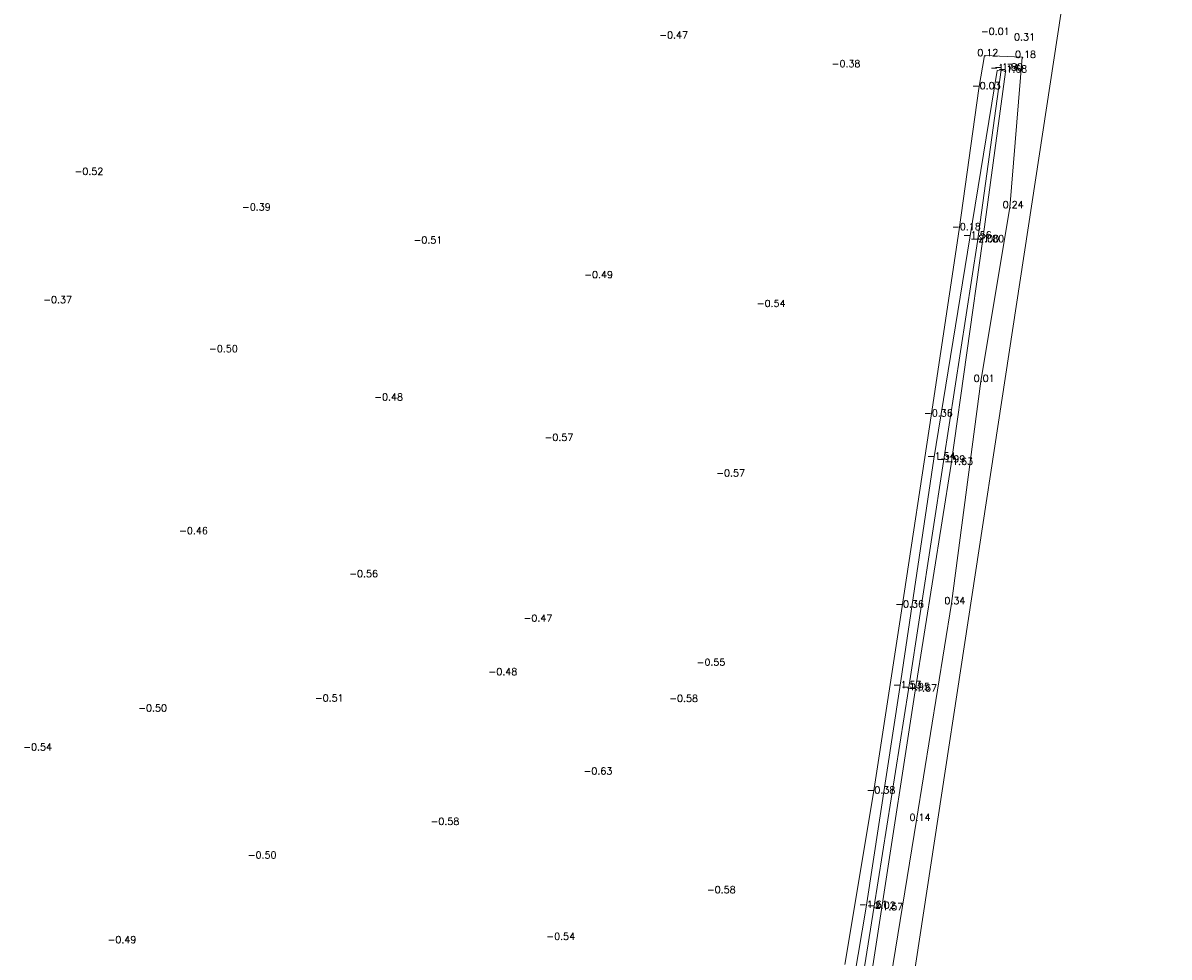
# Model space of a CAD drawing. Header units: metres. Extents: x 102665 to 103901, y 415762 to 419767.
# Tile 89 of 93: x 103659 to 103823, y 419426 to 419560. Entities that reach past the tile are written whole.
import ezdxf

# ---------------------------------------------------------------- set-up
doc = ezdxf.new("R2010")
doc.units = ezdxf.units.M
doc.header["$MEASUREMENT"] = 0
for name, color, linetype, lineweight in [('DTM-Bodemsloot', 162, 'Continuous', 0), ('DTM-Hoogtecijfer', 7, 'Continuous', 0), ('DTM_27-12-2009_terrestrisch', 97, 'Continuous', 0), ('DTM_talud', 94, 'Continuous', 0)]:
    doc.layers.add(name, color=color, linetype=linetype, lineweight=lineweight)
doc.styles.get("Standard").update_dxf_attribs({"font": 'txt.shx'})

msp = doc.modelspace()

# ---------------------------------------------------------------- linework, layer by layer
at = {"layer": 'DTM-Bodemsloot'}
msp.add_polyline3d([(103769.63, 419370.42, -2.29), (103770.6, 419376.91, -2.28), (103768.47, 419382.01, -2.22), (103757.72, 419380.07, -2.23), (103772.19, 419384.9, -1.98), (103773.62, 419389.47, -1.89), (103775.98, 419401.76, -2.26), (103780.97, 419433, -2.02), (103785.89, 419464.29, -1.95), (103790.94, 419496.91, -1.99), (103795.77, 419528.43, -2), (103799.19, 419552.99, -1.8)], dxfattribs=at)
at = {"layer": 'DTM_27-12-2009_terrestrisch'}
msp.add_polyline3d([(103776.26, 419355.16, 0), (103813.15, 419596.6, 0), (103823.12, 419662.64, 0), (103823.22, 419670.3, 0), (103807.03, 419670.5, 0), (103795.51, 419666.64, 0), (103781.87, 419662.06, 0), (103647.76, 419603.1, 0)], dxfattribs=at)
at = {"layer": 'DTM_talud'}
for points in [[(103776.82, 419424.93, -0.29), (103780.9, 419449.48, -0.38), (103785, 419476.15, -0.36), (103789.14, 419503.48, -0.36), (103793.15, 419530.14, -0.18), (103795.99, 419550.34, -0.03), (103796.77, 419555.05, 0.12), (103802.17, 419554.83, 0.18), (103800.4, 419533.27, 0.24), (103796.25, 419508.44, 0.01), (103792.06, 419476.61, 0.34), (103787.06, 419445.58, 0.14), (103782.39, 419416.86, 0.42)], [(103771.39, 419370.16, -1.57), (103775.15, 419388.92, -1.58), (103777.22, 419401.48, -1.51), (103782.04, 419432.78, -1.57), (103786.87, 419464.09, -1.67), (103792.04, 419496.56, -1.63), (103796.49, 419528.44, -1.8), (103799.79, 419552.73, -1.68), (103799.19, 419552.99, -1.8), (103798.61, 419552.92, -1.74), (103794.69, 419528.95, -1.56), (103789.54, 419497.3, -1.54), (103784.67, 419464.57, -1.53), (103779.83, 419433.12, -1.61), (103774.62, 419402.04, -1.6), (103772.21, 419389.28, -1.81), (103757.03, 419382.46, -1.76)]]:
    msp.add_polyline3d(points, dxfattribs=at)

# ---------------------------------------------------------------- texts
at = {"layer": 'DTM-Hoogtecijfer', "linetype": 'Continuous', "lineweight": 0}
for s, p in [('-0.47', (103750.24, 419557.49)), ('-0.01', (103796.28, 419558.02)), ('0.31', (103801.03, 419557.19)), ('0.12', (103795.77, 419554.96)), ('-0.38', (103774.92, 419553.39)), ('0.18', (103801.17, 419554.74)), ('-1.74', (103797.61, 419552.82)), ('-1.80', (103798.19, 419552.89)), ('-1.80', (103798.19, 419552.89)), ('-1.68', (103798.79, 419552.64)), ('-0.03', (103794.99, 419550.25)), ('-0.52', (103666.52, 419537.95)), ('-0.39', (103690.5, 419532.85)), ('0.24', (103799.4, 419533.18)), ('-0.18', (103792.15, 419530.04)), ('-1.56', (103793.69, 419528.86)), ('-0.51', (103715.06, 419528.16)), ('-2.00', (103794.77, 419528.33)), ('-1.80', (103795.49, 419528.35)), ('-0.49', (103739.49, 419523.2)), ('-0.37', (103662.03, 419519.6)), ('-0.54', (103764.19, 419519.05)), ('-0.50', (103685.78, 419512.58)), ('0.01', (103795.25, 419508.35)), ('-0.48', (103709.44, 419505.68)), ('-0.36', (103788.14, 419503.38)), ('-0.57', (103733.81, 419499.89)), ('-1.54', (103788.54, 419497.2)), ('-1.99', (103789.94, 419496.81)), ('-1.63', (103791.04, 419496.47)), ('-0.57', (103758.39, 419494.78)), ('-0.46', (103681.49, 419486.53)), ('-0.56', (103705.84, 419480.38)), ('0.34', (103791.06, 419476.51)), ('-0.36', (103784, 419476.05)), ('-0.47', (103730.81, 419474)), ('-0.48', (103725.78, 419466.35)), ('-0.55', (103755.59, 419467.7)), ('-1.53', (103783.67, 419464.47)), ('-1.95', (103784.89, 419464.19)), ('-1.67', (103785.87, 419464)), ('-0.51', (103700.92, 419462.56)), ('-0.58', (103751.67, 419462.51)), ('-0.50', (103675.65, 419461.15)), ('-0.54', (103659.19, 419455.56)), ('-0.63', (103739.39, 419452.13)), ('-0.38', (103779.9, 419449.39)), ('0.14', (103786.06, 419445.48)), ('-0.58', (103717.49, 419444.93)), ('-0.50', (103691.32, 419440.1)), ('-0.58', (103757.06, 419435.12)), ('-1.61', (103778.83, 419433.03)), ('-2.02', (103779.97, 419432.91)), ('-1.57', (103781.04, 419432.69)), ('-0.49', (103671.26, 419427.95)), ('-0.54', (103734.07, 419428.44))]:
    msp.add_text(s, height=1, dxfattribs=at).set_placement(p)

doc.saveas('drawing.dxf')
